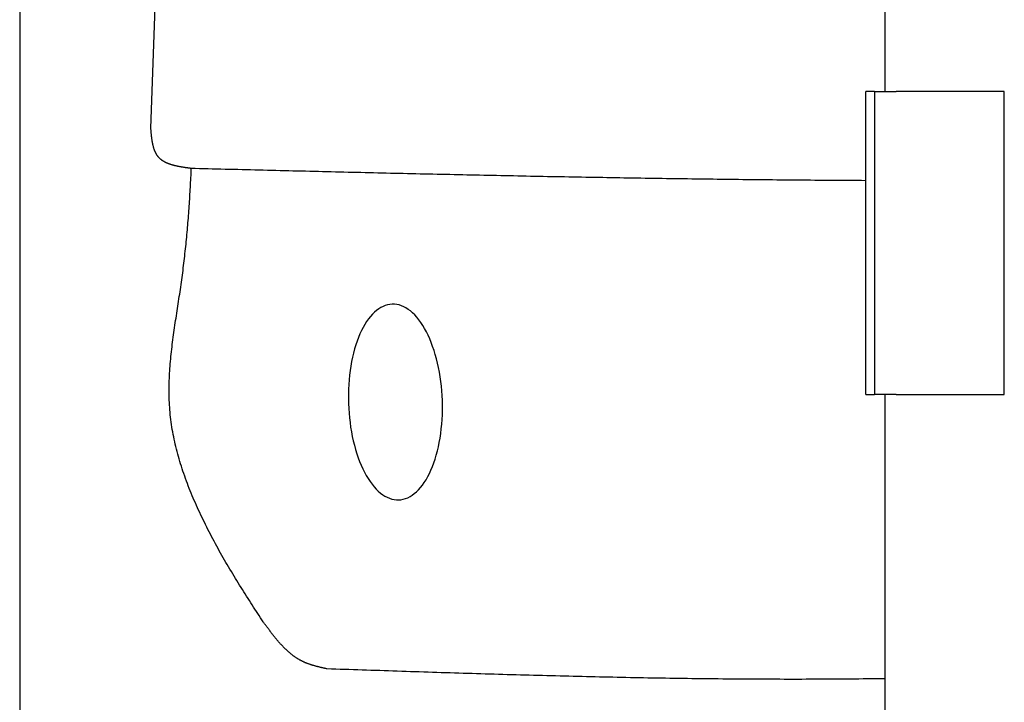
# Model space of a CAD drawing. Extents: x 1073 to 6773, y 5741 to 12416.
# Tile 3 of 55: x 1073 to 1528, y 8426 to 8741. Entities that reach past the tile are written whole.
import ezdxf

# ---------------------------------------------------------------- set-up
doc = ezdxf.new("R2010")
doc.units = 0
doc.layers.get('0').update_dxf_attribs({"linetype": 'CONTINUOUS'})
doc.layers.add('CAR', color=10, linetype='CONTINUOUS')

msp = doc.modelspace()

# ---------------------------------------------------------------- linework, layer by layer
for p, q in [((1072.77, 11915.9), (1072.77, 5915.9)), ((1472.77, 8708.02), (1472.77, 10583.02)), ((1467.77, 8708.02), (1463.77, 8708.02)), ((1463.77, 8568.02), (1463.77, 8708.02)), ((1467.77, 8708.02), (1477.77, 8708.02)), ((1467.77, 8708.02), (1467.77, 8568.02)), ((1527.77, 8708.02), (1477.77, 8708.02)), ((1527.77, 8568.02), (1527.77, 8708.02)), ((1463.77, 8568.02), (1467.77, 8568.02)), ((1477.77, 8568.02), (1467.77, 8568.02)), ((1472.77, 8027.85), (1472.77, 8568.02)), ((1477.77, 8568.02), (1527.77, 8568.02))]:
    msp.add_line(p, q)
at = {"layer": 'CAR'}
msp.add_line((1136.83, 8793.16), (1133.24, 8691.05), dxfattribs=at)
for points in [[(1133.24, 8691.05, 0), (1133.26, 8690.84, 0), (1133.28, 8690.63, 0), (1133.3, 8690.42, 0), (1133.31, 8690.21, 0), (1133.33, 8690.01, 0), (1133.35, 8689.8, 0), (1133.37, 8689.59, 0), (1133.39, 8689.39, 0), (1133.41, 8689.18, 0), (1133.43, 8688.97, 0), (1133.45, 8688.77, 0), (1133.47, 8688.56, 0), (1133.49, 8688.36, 0), (1133.51, 8688.15, 0), (1133.53, 8687.95, 0), (1133.56, 8687.74, 0), (1133.58, 8687.54, 0), (1133.6, 8687.34, 0), (1133.63, 8687.13, 0), (1133.65, 8686.93, 0), (1133.68, 8686.73, 0), (1133.7, 8686.53, 0), (1133.73, 8686.33, 0), (1133.76, 8686.13, 0), (1133.78, 8685.93, 0), (1133.81, 8685.73, 0), (1133.84, 8685.54, 0), (1133.87, 8685.34, 0), (1133.91, 8685.15, 0), (1133.94, 8684.95, 0), (1133.97, 8684.76, 0), (1134.01, 8684.57, 0), (1134.04, 8684.38, 0), (1134.08, 8684.19, 0), (1134.12, 8684, 0), (1134.16, 8683.81, 0), (1134.2, 8683.62, 0), (1134.24, 8683.44, 0), (1134.29, 8683.25, 0), (1134.33, 8683.07, 0), (1134.38, 8682.88, 0), (1134.42, 8682.7, 0), (1134.47, 8682.52, 0), (1134.52, 8682.35, 0), (1134.57, 8682.17, 0), (1134.63, 8681.99, 0), (1134.68, 8681.82, 0), (1134.74, 8681.65, 0), (1134.8, 8681.48, 0), (1134.85, 8681.31, 0), (1134.92, 8681.14, 0), (1134.98, 8680.97, 0), (1135.04, 8680.81, 0), (1135.11, 8680.64, 0), (1135.18, 8680.48, 0), (1135.25, 8680.32, 0), (1135.32, 8680.16, 0), (1135.39, 8680.01, 0), (1135.47, 8679.85, 0), (1135.55, 8679.7, 0), (1135.63, 8679.55, 0), (1135.71, 8679.4, 0), (1135.79, 8679.25, 0), (1135.88, 8679.11, 0), (1135.97, 8678.96, 0), (1136.06, 8678.82, 0), (1136.15, 8678.68, 0), (1136.25, 8678.55, 0), (1136.34, 8678.41, 0), (1136.44, 8678.28, 0), (1136.55, 8678.15, 0), (1136.65, 8678.02, 0), (1136.76, 8677.9, 0), (1136.87, 8677.77, 0), (1136.98, 8677.65, 0), (1137.09, 8677.53, 0), (1137.21, 8677.41, 0), (1137.33, 8677.3, 0), (1137.45, 8677.19, 0), (1137.57, 8677.07, 0), (1137.7, 8676.97, 0), (1137.82, 8676.86, 0), (1137.95, 8676.75, 0), (1138.08, 8676.65, 0), (1138.22, 8676.55, 0), (1138.35, 8676.45, 0), (1138.49, 8676.35, 0), (1138.63, 8676.26, 0), (1138.77, 8676.16, 0), (1138.92, 8676.07, 0), (1139.06, 8675.98, 0), (1139.21, 8675.89, 0), (1139.36, 8675.81, 0), (1139.51, 8675.72, 0), (1139.67, 8675.64, 0), (1139.82, 8675.56, 0), (1139.98, 8675.48, 0), (1140.14, 8675.4, 0), (1140.3, 8675.32, 0), (1140.46, 8675.25, 0), (1140.62, 8675.17, 0), (1140.79, 8675.1, 0), (1140.95, 8675.03, 0), (1141.12, 8674.96, 0), (1141.29, 8674.89, 0), (1141.46, 8674.83, 0), (1141.64, 8674.76, 0), (1141.81, 8674.7, 0), (1141.99, 8674.64, 0), (1142.16, 8674.58, 0), (1142.34, 8674.52, 0), (1142.52, 8674.46, 0), (1142.7, 8674.4, 0), (1142.89, 8674.35, 0), (1143.07, 8674.29, 0), (1143.26, 8674.24, 0), (1143.44, 8674.18, 0), (1143.63, 8674.13, 0), (1143.82, 8674.08, 0), (1144.01, 8674.03, 0), (1144.2, 8673.98, 0), (1144.39, 8673.94, 0), (1144.58, 8673.89, 0), (1144.78, 8673.84, 0), (1144.97, 8673.8, 0), (1145.17, 8673.76, 0), (1145.36, 8673.71, 0), (1145.56, 8673.67, 0), (1145.76, 8673.63, 0), (1145.96, 8673.59, 0), (1146.16, 8673.55, 0), (1146.36, 8673.51, 0), (1146.56, 8673.47, 0), (1146.77, 8673.43, 0), (1146.97, 8673.4, 0), (1147.17, 8673.36, 0), (1147.38, 8673.32, 0), (1147.58, 8673.29, 0), (1147.79, 8673.25, 0), (1147.99, 8673.22, 0), (1148.2, 8673.19, 0), (1148.41, 8673.15, 0), (1148.62, 8673.12, 0), (1148.82, 8673.09, 0), (1149.03, 8673.05, 0), (1149.24, 8673.02, 0), (1149.45, 8672.99, 0), (1149.66, 8672.96, 0), (1149.87, 8672.93, 0), (1150.08, 8672.9, 0), (1150.29, 8672.87, 0), (1150.5, 8672.84, 0), (1150.71, 8672.81, 0), (1150.92, 8672.78, 0), (1151.14, 8672.75, 0), (1151.35, 8672.72, 0), (1151.56, 8672.69, 0), (1151.77, 8672.66, 0), (1151.98, 8672.63, 0)], [(1185.35, 8462.87, 0), (1184.72, 8463.83, 0), (1184.08, 8464.8, 0), (1183.44, 8465.78, 0), (1182.8, 8466.76, 0), (1182.15, 8467.75, 0), (1181.51, 8468.73, 0), (1180.86, 8469.73, 0), (1180.22, 8470.73, 0), (1179.57, 8471.73, 0), (1178.93, 8472.73, 0), (1178.28, 8473.74, 0), (1177.64, 8474.76, 0), (1176.99, 8475.78, 0), (1176.35, 8476.8, 0), (1175.7, 8477.82, 0), (1175.06, 8478.85, 0), (1174.42, 8479.89, 0), (1173.78, 8480.92, 0), (1173.14, 8481.96, 0), (1172.5, 8483.01, 0), (1171.86, 8484.05, 0), (1171.23, 8485.1, 0), (1170.59, 8486.16, 0), (1169.96, 8487.22, 0), (1169.34, 8488.28, 0), (1168.71, 8489.34, 0), (1168.09, 8490.4, 0), (1167.47, 8491.47, 0), (1166.85, 8492.55, 0), (1166.24, 8493.62, 0), (1165.63, 8494.7, 0), (1165.02, 8495.78, 0), (1164.42, 8496.86, 0), (1163.82, 8497.95, 0), (1163.23, 8499.04, 0), (1162.64, 8500.13, 0), (1162.06, 8501.22, 0), (1161.48, 8502.32, 0), (1160.9, 8503.41, 0), (1160.33, 8504.51, 0), (1159.77, 8505.62, 0), (1159.21, 8506.72, 0), (1158.65, 8507.83, 0), (1158.1, 8508.93, 0), (1157.56, 8510.04, 0), (1157.03, 8511.16, 0), (1156.5, 8512.27, 0), (1155.97, 8513.38, 0), (1155.46, 8514.5, 0), (1154.95, 8515.62, 0), (1154.44, 8516.74, 0), (1153.95, 8517.86, 0), (1153.46, 8518.98, 0), (1152.98, 8520.11, 0), (1152.51, 8521.23, 0), (1152.04, 8522.36, 0), (1151.59, 8523.49, 0), (1151.14, 8524.62, 0), (1150.7, 8525.75, 0), (1150.26, 8526.88, 0), (1149.84, 8528.01, 0), (1149.43, 8529.14, 0), (1149.02, 8530.27, 0), (1148.63, 8531.41, 0), (1148.24, 8532.54, 0), (1147.87, 8533.67, 0), (1147.5, 8534.81, 0), (1147.14, 8535.95, 0), (1146.8, 8537.08, 0), (1146.46, 8538.22, 0), (1146.13, 8539.35, 0), (1145.82, 8540.49, 0), (1145.52, 8541.63, 0), (1145.22, 8542.76, 0), (1144.94, 8543.9, 0), (1144.67, 8545.04, 0), (1144.41, 8546.17, 0), (1144.17, 8547.31, 0), (1143.93, 8548.45, 0), (1143.71, 8549.58, 0), (1143.5, 8550.72, 0), (1143.3, 8551.85, 0), (1143.11, 8552.98, 0), (1142.94, 8554.12, 0), (1142.78, 8555.25, 0), (1142.64, 8556.38, 0), (1142.5, 8557.51, 0), (1142.38, 8558.64, 0), (1142.27, 8559.77, 0), (1142.18, 8560.9, 0), (1142.1, 8562.03, 0), (1142.03, 8563.16, 0), (1141.97, 8564.28, 0), (1141.92, 8565.41, 0), (1141.89, 8566.54, 0), (1141.86, 8567.66, 0), (1141.84, 8568.78, 0), (1141.84, 8569.91, 0), (1141.85, 8571.03, 0), (1141.86, 8572.15, 0), (1141.88, 8573.27, 0), (1141.92, 8574.39, 0), (1141.96, 8575.51, 0), (1142.01, 8576.63, 0), (1142.07, 8577.75, 0), (1142.14, 8578.87, 0), (1142.21, 8579.98, 0), (1142.29, 8581.1, 0), (1142.38, 8582.21, 0), (1142.48, 8583.33, 0), (1142.58, 8584.44, 0), (1142.69, 8585.56, 0), (1142.8, 8586.67, 0), (1142.92, 8587.79, 0), (1143.04, 8588.9, 0), (1143.17, 8590.01, 0), (1143.31, 8591.12, 0), (1143.45, 8592.23, 0), (1143.59, 8593.34, 0), (1143.74, 8594.45, 0), (1143.89, 8595.56, 0), (1144.04, 8596.67, 0), (1144.2, 8597.78, 0), (1144.36, 8598.89, 0), (1144.52, 8600, 0), (1144.68, 8601.11, 0), (1144.85, 8602.21, 0), (1145.02, 8603.32, 0), (1145.18, 8604.43, 0), (1145.35, 8605.53, 0), (1145.52, 8606.64, 0), (1145.69, 8607.74, 0), (1145.87, 8608.85, 0), (1146.04, 8609.95, 0), (1146.21, 8611.06, 0), (1146.37, 8612.16, 0), (1146.54, 8613.27, 0), (1146.71, 8614.37, 0), (1146.87, 8615.47, 0), (1147.04, 8616.58, 0), (1147.2, 8617.68, 0), (1147.36, 8618.78, 0), (1147.51, 8619.88, 0), (1147.66, 8620.98, 0), (1147.81, 8622.09, 0), (1147.96, 8623.19, 0), (1148.11, 8624.29, 0), (1148.25, 8625.39, 0), (1148.39, 8626.49, 0), (1148.52, 8627.59, 0), (1148.66, 8628.69, 0), (1148.79, 8629.79, 0), (1148.91, 8630.89, 0), (1149.04, 8631.99, 0), (1149.16, 8633.09, 0), (1149.28, 8634.19, 0), (1149.4, 8635.29, 0), (1149.52, 8636.39, 0), (1149.63, 8637.49, 0), (1149.74, 8638.59, 0), (1149.85, 8639.69, 0), (1149.95, 8640.79, 0), (1150.06, 8641.89, 0), (1150.16, 8642.99, 0), (1150.25, 8644.09, 0), (1150.35, 8645.18, 0), (1150.45, 8646.28, 0), (1150.54, 8647.38, 0), (1150.63, 8648.48, 0), (1150.71, 8649.58, 0), (1150.8, 8650.67, 0), (1150.88, 8651.77, 0), (1150.96, 8652.87, 0), (1151.04, 8653.97, 0), (1151.12, 8655.06, 0), (1151.19, 8656.16, 0), (1151.27, 8657.26, 0), (1151.34, 8658.36, 0), (1151.4, 8659.45, 0), (1151.47, 8660.55, 0), (1151.54, 8661.65, 0), (1151.6, 8662.75, 0), (1151.66, 8663.84, 0), (1151.72, 8664.94, 0), (1151.78, 8666.04, 0), (1151.83, 8667.14, 0), (1151.89, 8668.23, 0), (1151.94, 8669.33, 0), (1151.99, 8670.43, 0), (1152.04, 8671.52, 0), (1152.09, 8672.62, 0)], [(1151.98, 8672.63, 0), (1153.94, 8672.58, 0), (1155.9, 8672.53, 0), (1157.86, 8672.49, 0), (1159.82, 8672.44, 0), (1161.79, 8672.39, 0), (1163.75, 8672.34, 0), (1165.71, 8672.29, 0), (1167.67, 8672.24, 0), (1169.63, 8672.19, 0), (1171.59, 8672.15, 0), (1173.55, 8672.1, 0), (1175.51, 8672.05, 0), (1177.47, 8672, 0), (1179.43, 8671.95, 0), (1181.39, 8671.9, 0), (1183.35, 8671.86, 0), (1185.32, 8671.81, 0), (1187.28, 8671.76, 0), (1189.24, 8671.71, 0), (1191.2, 8671.66, 0), (1193.16, 8671.62, 0), (1195.12, 8671.57, 0), (1197.08, 8671.52, 0), (1199.04, 8671.47, 0), (1201, 8671.42, 0), (1202.96, 8671.38, 0), (1204.92, 8671.33, 0), (1206.88, 8671.28, 0), (1208.85, 8671.23, 0), (1210.81, 8671.19, 0), (1212.77, 8671.14, 0), (1214.73, 8671.09, 0), (1216.69, 8671.05, 0), (1218.65, 8671, 0), (1220.61, 8670.95, 0), (1222.57, 8670.91, 0), (1224.53, 8670.86, 0), (1226.49, 8670.81, 0), (1228.45, 8670.77, 0), (1230.41, 8670.72, 0), (1232.38, 8670.67, 0), (1234.34, 8670.63, 0), (1236.3, 8670.58, 0), (1238.26, 8670.54, 0), (1240.22, 8670.49, 0), (1242.18, 8670.45, 0), (1244.14, 8670.4, 0), (1246.1, 8670.36, 0), (1248.06, 8670.31, 0), (1250.02, 8670.27, 0), (1251.98, 8670.22, 0), (1253.95, 8670.18, 0), (1255.91, 8670.13, 0), (1257.87, 8670.09, 0), (1259.83, 8670.05, 0), (1261.79, 8670, 0), (1263.75, 8669.96, 0), (1265.71, 8669.91, 0), (1267.67, 8669.87, 0), (1269.63, 8669.83, 0), (1271.59, 8669.79, 0), (1273.55, 8669.74, 0), (1275.51, 8669.7, 0), (1277.48, 8669.66, 0), (1279.44, 8669.62, 0), (1281.4, 8669.57, 0), (1283.36, 8669.53, 0), (1285.32, 8669.49, 0), (1287.28, 8669.45, 0), (1289.24, 8669.41, 0), (1291.2, 8669.37, 0), (1293.16, 8669.33, 0), (1295.12, 8669.29, 0), (1297.08, 8669.25, 0), (1299.05, 8669.21, 0), (1301.01, 8669.17, 0), (1302.97, 8669.13, 0), (1304.93, 8669.09, 0), (1306.89, 8669.05, 0), (1308.85, 8669.01, 0), (1310.81, 8668.97, 0), (1312.77, 8668.94, 0), (1314.73, 8668.9, 0), (1316.69, 8668.86, 0), (1318.65, 8668.82, 0), (1320.62, 8668.79, 0), (1322.58, 8668.75, 0), (1324.54, 8668.71, 0), (1326.5, 8668.68, 0), (1328.46, 8668.64, 0), (1330.42, 8668.61, 0), (1332.38, 8668.57, 0), (1334.34, 8668.54, 0), (1336.3, 8668.5, 0), (1338.26, 8668.47, 0), (1340.23, 8668.43, 0), (1342.19, 8668.4, 0), (1344.15, 8668.36, 0), (1346.11, 8668.33, 0), (1348.07, 8668.3, 0), (1350.03, 8668.27, 0), (1351.99, 8668.23, 0), (1353.95, 8668.2, 0), (1355.91, 8668.17, 0), (1357.87, 8668.14, 0), (1359.84, 8668.11, 0), (1361.8, 8668.08, 0), (1363.76, 8668.05, 0), (1365.72, 8668.02, 0), (1367.68, 8667.99, 0), (1369.64, 8667.96, 0), (1371.6, 8667.93, 0), (1373.56, 8667.9, 0), (1375.52, 8667.87, 0), (1377.48, 8667.85, 0), (1379.45, 8667.82, 0), (1381.41, 8667.79, 0), (1383.37, 8667.76, 0), (1385.33, 8667.74, 0), (1387.29, 8667.71, 0), (1389.25, 8667.69, 0), (1391.21, 8667.66, 0), (1393.17, 8667.64, 0), (1395.13, 8667.61, 0), (1397.1, 8667.59, 0), (1399.06, 8667.56, 0), (1401.02, 8667.54, 0), (1402.98, 8667.52, 0), (1404.94, 8667.5, 0), (1406.9, 8667.47, 0), (1408.86, 8667.45, 0), (1410.82, 8667.43, 0), (1412.78, 8667.41, 0), (1414.75, 8667.39, 0), (1416.71, 8667.37, 0), (1418.67, 8667.35, 0), (1420.63, 8667.33, 0), (1422.59, 8667.31, 0), (1424.55, 8667.29, 0), (1426.51, 8667.28, 0), (1428.47, 8667.26, 0), (1430.43, 8667.24, 0), (1432.4, 8667.23, 0), (1434.36, 8667.21, 0), (1436.32, 8667.19, 0), (1438.28, 8667.18, 0), (1440.24, 8667.16, 0), (1442.2, 8667.15, 0), (1444.16, 8667.13, 0), (1446.12, 8667.12, 0), (1448.08, 8667.1, 0), (1450.05, 8667.09, 0), (1452.01, 8667.08, 0), (1453.97, 8667.07, 0), (1455.93, 8667.05, 0), (1457.89, 8667.04, 0), (1459.85, 8667.03, 0), (1461.81, 8667.02, 0), (1463.77, 8667.01, 0)], [(1244.91, 8609.77, 0), (1243.84, 8609.68, 0), (1242.79, 8609.49, 0), (1241.74, 8609.18, 0), (1240.7, 8608.76, 0), (1239.68, 8608.24, 0), (1238.67, 8607.62, 0), (1237.68, 8606.89, 0), (1236.72, 8606.05, 0), (1235.77, 8605.12, 0), (1234.85, 8604.09, 0), (1233.96, 8602.97, 0), (1233.1, 8601.75, 0), (1232.27, 8600.44, 0), (1231.48, 8599.05, 0), (1230.72, 8597.57, 0), (1230, 8596.01, 0), (1229.32, 8594.38, 0), (1228.68, 8592.68, 0), (1228.08, 8590.9, 0), (1227.53, 8589.07, 0), (1227.02, 8587.17, 0), (1226.56, 8585.22, 0), (1226.15, 8583.22, 0), (1225.78, 8581.18, 0), (1225.47, 8579.09, 0), (1225.21, 8576.98, 0), (1224.99, 8574.83, 0), (1224.83, 8572.65, 0), (1224.72, 8570.46, 0), (1224.66, 8568.25, 0), (1224.66, 8566.03, 0), (1224.71, 8563.81, 0), (1224.81, 8561.59, 0), (1224.96, 8559.38, 0), (1225.16, 8557.18, 0), (1225.42, 8555, 0), (1225.72, 8552.84, 0), (1226.08, 8550.71, 0), (1226.48, 8548.61, 0), (1226.93, 8546.55, 0), (1227.43, 8544.54, 0), (1227.98, 8542.57, 0), (1228.57, 8540.65, 0), (1229.2, 8538.8, 0), (1229.87, 8537, 0), (1230.59, 8535.27, 0), (1231.34, 8533.61, 0), (1232.12, 8532.03, 0), (1232.95, 8530.53, 0), (1233.8, 8529.1, 0), (1234.69, 8527.76, 0), (1235.6, 8526.51, 0), (1236.54, 8525.36, 0), (1237.5, 8524.29, 0), (1238.49, 8523.32, 0), (1239.49, 8522.46, 0), (1240.51, 8521.69, 0), (1241.54, 8521.03, 0), (1242.59, 8520.47, 0), (1243.65, 8520.02, 0), (1244.71, 8519.67, 0), (1245.77, 8519.44, 0), (1246.84, 8519.31, 0), (1247.91, 8519.29, 0), (1248.97, 8519.38, 0), (1250.03, 8519.58, 0), (1251.08, 8519.88, 0), (1252.11, 8520.3, 0), (1253.14, 8520.82, 0), (1254.14, 8521.45, 0), (1255.13, 8522.18, 0), (1256.1, 8523.01, 0), (1257.04, 8523.94, 0), (1257.96, 8524.97, 0), (1258.85, 8526.1, 0), (1259.71, 8527.31, 0), (1260.54, 8528.62, 0), (1261.33, 8530.02, 0), (1262.09, 8531.49, 0), (1262.81, 8533.05, 0), (1263.49, 8534.68, 0), (1264.13, 8536.39, 0), (1264.73, 8538.16, 0), (1265.28, 8539.99, 0), (1265.79, 8541.89, 0), (1266.25, 8543.84, 0), (1266.66, 8545.84, 0), (1267.03, 8547.88, 0), (1267.34, 8549.97, 0), (1267.61, 8552.09, 0), (1267.82, 8554.24, 0), (1267.98, 8556.41, 0), (1268.09, 8558.6, 0), (1268.15, 8560.81, 0), (1268.15, 8563.03, 0), (1268.11, 8565.25, 0), (1268.01, 8567.47, 0), (1267.85, 8569.68, 0), (1267.65, 8571.88, 0), (1267.4, 8574.06, 0), (1267.09, 8576.22, 0), (1266.74, 8578.35, 0), (1266.33, 8580.45, 0), (1265.88, 8582.51, 0), (1265.38, 8584.53, 0), (1264.84, 8586.49, 0), (1264.25, 8588.41, 0), (1263.61, 8590.27, 0), (1262.94, 8592.06, 0), (1262.23, 8593.79, 0), (1261.48, 8595.45, 0), (1260.69, 8597.03, 0), (1259.87, 8598.54, 0), (1259.01, 8599.96, 0), (1258.13, 8601.3, 0), (1257.21, 8602.55, 0), (1256.27, 8603.71, 0), (1255.31, 8604.77, 0), (1254.33, 8605.74, 0), (1253.32, 8606.61, 0), (1252.3, 8607.37, 0), (1251.27, 8608.03, 0), (1250.22, 8608.59, 0), (1249.17, 8609.04, 0), (1248.11, 8609.39, 0), (1247.04, 8609.63, 0), (1245.97, 8609.75, 0), (1244.91, 8609.77, 0)], [(1214.77, 8441.16, 0), (1214.54, 8441.21, 0), (1214.3, 8441.26, 0), (1214.07, 8441.31, 0), (1213.83, 8441.37, 0), (1213.6, 8441.42, 0), (1213.36, 8441.48, 0), (1213.13, 8441.53, 0), (1212.89, 8441.58, 0), (1212.66, 8441.64, 0), (1212.43, 8441.69, 0), (1212.19, 8441.75, 0), (1211.96, 8441.8, 0), (1211.73, 8441.86, 0), (1211.49, 8441.92, 0), (1211.26, 8441.97, 0), (1211.03, 8442.03, 0), (1210.8, 8442.09, 0), (1210.56, 8442.15, 0), (1210.33, 8442.21, 0), (1210.1, 8442.27, 0), (1209.87, 8442.33, 0), (1209.64, 8442.39, 0), (1209.41, 8442.45, 0), (1209.18, 8442.52, 0), (1208.96, 8442.58, 0), (1208.73, 8442.65, 0), (1208.5, 8442.71, 0), (1208.28, 8442.78, 0), (1208.05, 8442.85, 0), (1207.83, 8442.92, 0), (1207.6, 8442.99, 0), (1207.38, 8443.06, 0), (1207.15, 8443.14, 0), (1206.93, 8443.21, 0), (1206.71, 8443.29, 0), (1206.49, 8443.36, 0), (1206.27, 8443.44, 0), (1206.05, 8443.52, 0), (1205.83, 8443.6, 0), (1205.62, 8443.69, 0), (1205.4, 8443.77, 0), (1205.18, 8443.86, 0), (1204.97, 8443.94, 0), (1204.76, 8444.03, 0), (1204.54, 8444.12, 0), (1204.33, 8444.22, 0), (1204.12, 8444.31, 0), (1203.91, 8444.41, 0), (1203.71, 8444.51, 0), (1203.5, 8444.6, 0), (1203.29, 8444.71, 0), (1203.09, 8444.81, 0), (1202.88, 8444.92, 0), (1202.68, 8445.02, 0), (1202.48, 8445.13, 0), (1202.28, 8445.24, 0), (1202.08, 8445.35, 0), (1201.88, 8445.47, 0), (1201.68, 8445.58, 0), (1201.49, 8445.7, 0), (1201.29, 8445.82, 0), (1201.1, 8445.94, 0), (1200.9, 8446.06, 0), (1200.71, 8446.19, 0), (1200.52, 8446.31, 0), (1200.33, 8446.44, 0), (1200.14, 8446.57, 0), (1199.95, 8446.7, 0), (1199.76, 8446.83, 0), (1199.58, 8446.96, 0), (1199.39, 8447.1, 0), (1199.2, 8447.23, 0), (1199.02, 8447.37, 0), (1198.84, 8447.51, 0), (1198.65, 8447.65, 0), (1198.47, 8447.79, 0), (1198.29, 8447.94, 0), (1198.11, 8448.08, 0), (1197.93, 8448.23, 0), (1197.75, 8448.38, 0), (1197.58, 8448.53, 0), (1197.4, 8448.68, 0), (1197.22, 8448.83, 0), (1197.05, 8448.98, 0), (1196.87, 8449.13, 0), (1196.7, 8449.29, 0), (1196.53, 8449.45, 0), (1196.36, 8449.6, 0), (1196.18, 8449.76, 0), (1196.01, 8449.92, 0), (1195.84, 8450.09, 0), (1195.67, 8450.25, 0), (1195.5, 8450.41, 0), (1195.34, 8450.58, 0), (1195.17, 8450.74, 0), (1195, 8450.91, 0), (1194.84, 8451.08, 0), (1194.67, 8451.25, 0), (1194.51, 8451.42, 0), (1194.34, 8451.59, 0), (1194.18, 8451.76, 0), (1194.01, 8451.93, 0), (1193.85, 8452.11, 0), (1193.69, 8452.28, 0), (1193.53, 8452.46, 0), (1193.37, 8452.63, 0), (1193.21, 8452.81, 0), (1193.05, 8452.99, 0), (1192.89, 8453.17, 0), (1192.73, 8453.35, 0), (1192.57, 8453.53, 0), (1192.41, 8453.71, 0), (1192.26, 8453.9, 0), (1192.1, 8454.08, 0), (1191.94, 8454.26, 0), (1191.79, 8454.45, 0), (1191.63, 8454.63, 0), (1191.47, 8454.82, 0), (1191.32, 8455.01, 0), (1191.17, 8455.2, 0), (1191.01, 8455.38, 0), (1190.86, 8455.57, 0), (1190.71, 8455.76, 0), (1190.55, 8455.95, 0), (1190.4, 8456.14, 0), (1190.25, 8456.34, 0), (1190.1, 8456.53, 0), (1189.94, 8456.72, 0), (1189.79, 8456.91, 0), (1189.64, 8457.11, 0), (1189.49, 8457.3, 0), (1189.34, 8457.5, 0), (1189.19, 8457.69, 0), (1189.04, 8457.89, 0), (1188.89, 8458.08, 0), (1188.74, 8458.28, 0), (1188.59, 8458.47, 0), (1188.45, 8458.67, 0), (1188.3, 8458.87, 0), (1188.15, 8459.07, 0), (1188, 8459.27, 0), (1187.85, 8459.46, 0), (1187.7, 8459.66, 0), (1187.56, 8459.86, 0), (1187.41, 8460.06, 0), (1187.26, 8460.26, 0), (1187.12, 8460.46, 0), (1186.97, 8460.66, 0), (1186.82, 8460.86, 0), (1186.67, 8461.06, 0), (1186.53, 8461.26, 0), (1186.38, 8461.46, 0), (1186.23, 8461.66, 0), (1186.09, 8461.86, 0), (1185.94, 8462.06, 0), (1185.79, 8462.26, 0), (1185.65, 8462.46, 0), (1185.5, 8462.67, 0), (1185.35, 8462.87, 0)], [(1472.77, 8436.63, 0), (1470.74, 8436.6, 0), (1468.71, 8436.57, 0), (1466.68, 8436.55, 0), (1464.65, 8436.52, 0), (1462.62, 8436.5, 0), (1460.59, 8436.48, 0), (1458.56, 8436.46, 0), (1456.53, 8436.44, 0), (1454.5, 8436.42, 0), (1452.47, 8436.41, 0), (1450.44, 8436.39, 0), (1448.41, 8436.38, 0), (1446.38, 8436.37, 0), (1444.35, 8436.35, 0), (1442.32, 8436.35, 0), (1440.29, 8436.34, 0), (1438.25, 8436.33, 0), (1436.22, 8436.33, 0), (1434.19, 8436.32, 0), (1432.16, 8436.32, 0), (1430.13, 8436.32, 0), (1428.1, 8436.32, 0), (1426.07, 8436.32, 0), (1424.04, 8436.33, 0), (1422.01, 8436.33, 0), (1419.98, 8436.33, 0), (1417.95, 8436.34, 0), (1415.91, 8436.35, 0), (1413.88, 8436.36, 0), (1411.85, 8436.37, 0), (1409.82, 8436.38, 0), (1407.79, 8436.39, 0), (1405.76, 8436.41, 0), (1403.73, 8436.42, 0), (1401.7, 8436.44, 0), (1399.67, 8436.45, 0), (1397.63, 8436.47, 0), (1395.6, 8436.49, 0), (1393.57, 8436.51, 0), (1391.54, 8436.53, 0), (1389.51, 8436.56, 0), (1387.48, 8436.58, 0), (1385.45, 8436.61, 0), (1383.41, 8436.63, 0), (1381.38, 8436.66, 0), (1379.35, 8436.69, 0), (1377.32, 8436.72, 0), (1375.29, 8436.75, 0), (1373.26, 8436.78, 0), (1371.23, 8436.81, 0), (1369.2, 8436.84, 0), (1367.16, 8436.87, 0), (1365.13, 8436.91, 0), (1363.1, 8436.94, 0), (1361.07, 8436.98, 0), (1359.04, 8437.02, 0), (1357.01, 8437.06, 0), (1354.97, 8437.09, 0), (1352.94, 8437.13, 0), (1350.91, 8437.18, 0), (1348.88, 8437.22, 0), (1346.85, 8437.26, 0), (1344.82, 8437.3, 0), (1342.78, 8437.35, 0), (1340.75, 8437.39, 0), (1338.72, 8437.44, 0), (1336.69, 8437.48, 0), (1334.66, 8437.53, 0), (1332.63, 8437.58, 0), (1330.59, 8437.62, 0), (1328.56, 8437.67, 0), (1326.53, 8437.72, 0), (1324.5, 8437.77, 0), (1322.47, 8437.83, 0), (1320.44, 8437.88, 0), (1318.4, 8437.93, 0), (1316.37, 8437.98, 0), (1314.34, 8438.04, 0), (1312.31, 8438.09, 0), (1310.28, 8438.14, 0), (1308.24, 8438.2, 0), (1306.21, 8438.26, 0), (1304.18, 8438.31, 0), (1302.15, 8438.37, 0), (1300.12, 8438.43, 0), (1298.08, 8438.48, 0), (1296.05, 8438.54, 0), (1294.02, 8438.6, 0), (1291.99, 8438.66, 0), (1289.96, 8438.72, 0), (1287.93, 8438.78, 0), (1285.89, 8438.84, 0), (1283.86, 8438.9, 0), (1281.83, 8438.97, 0), (1279.8, 8439.03, 0), (1277.77, 8439.09, 0), (1275.73, 8439.15, 0), (1273.7, 8439.22, 0), (1271.67, 8439.28, 0), (1269.64, 8439.34, 0), (1267.61, 8439.41, 0), (1265.57, 8439.47, 0), (1263.54, 8439.54, 0), (1261.51, 8439.6, 0), (1259.48, 8439.67, 0), (1257.44, 8439.73, 0), (1255.41, 8439.8, 0), (1253.38, 8439.87, 0), (1251.35, 8439.93, 0), (1249.32, 8440, 0), (1247.28, 8440.07, 0), (1245.25, 8440.13, 0), (1243.22, 8440.2, 0), (1241.19, 8440.27, 0), (1239.16, 8440.34, 0), (1237.12, 8440.4, 0), (1235.09, 8440.47, 0), (1233.06, 8440.54, 0), (1231.03, 8440.61, 0), (1229, 8440.68, 0), (1226.96, 8440.74, 0), (1224.93, 8440.81, 0), (1222.9, 8440.88, 0), (1220.87, 8440.95, 0), (1218.84, 8441.02, 0), (1216.8, 8441.09, 0), (1214.77, 8441.16, 0)]]:
    msp.add_polyline3d(points, dxfattribs=at)

doc.saveas('drawing.dxf')
